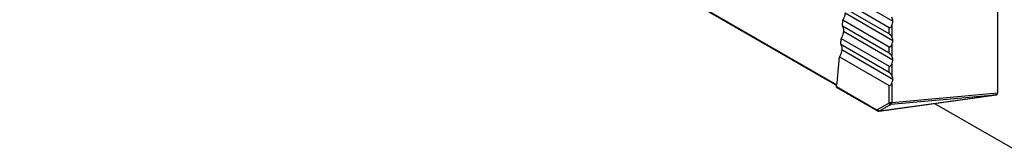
# Model space of a CAD drawing. Header units: millimetres. Extents: x 0 to 1956, y 0 to 1511.
# Tile 37 of 56: x 1445 to 1591, y 915 to 934. Entities that reach past the tile are written whole.
import ezdxf

# ---------------------------------------------------------------- set-up
doc = ezdxf.new("R2010")
doc.units = ezdxf.units.MM
doc.header["$LTSCALE"] = 7

msp = doc.modelspace()

# ---------------------------------------------------------------- linework, layer by layer
for p, q in [((1589.98, 1117.21), (1589.98, 922.79)), ((1589.99, 1117.39), (1589.99, 923.17)), ((1445.21, 993.82), (1566.19, 923.98)), ((1445.28, 993.66), (1566.18, 923.87)), ((1567.65, 937.35), (1574.47, 933.41)), ((1567.33, 936.3), (1573.95, 932.48)), ((1573.95, 931.51), (1567.25, 935.38)), ((1567.42, 934.62), (1574.47, 930.55)), ((1567.09, 933.58), (1573.95, 929.62)), ((1573.95, 928.66), (1567.01, 932.66)), ((1567.18, 931.91), (1574.47, 927.7)), ((1573.95, 931.51), (1573.95, 932.48)), ((1574.33, 932.77), (1574.33, 931.13)), ((1566.85, 930.86), (1573.95, 926.76)), ((1573.95, 925.8), (1566.76, 929.95)), ((1566.93, 929.19), (1574.47, 924.84)), ((1573.95, 928.66), (1573.95, 929.62)), ((1574.33, 929.91), (1574.33, 928.27)), ((1566.59, 928.15), (1573.95, 923.9)), ((1573.95, 925.8), (1573.95, 926.76)), ((1574.33, 927.05), (1574.33, 925.41)), ((1566.16, 923.72), (1572.02, 920.34)), ((1566.2, 923.58), (1572.09, 920.18)), ((1573.95, 921.41), (1573.95, 923.9)), ((1574.33, 924.2), (1574.33, 921.37)), ((1574.33, 921.37), (1589.98, 922.79)), ((1589.98, 923.16), (1589.99, 923.17)), ((1572.48, 920.09), (1589.84, 922.51)), ((1572.55, 920.12), (1589.07, 922.42)), ((1589.07, 922.42), (1574.2, 921.07)), ((1589.83, 922.52), (1589.89, 922.52)), ((1572.23, 920.31), (1573.89, 921.26)), ((1574.2, 921.07), (1572.55, 920.12)), ((1580.67, 921.23), (1592.19, 914.58))]:
    msp.add_line(p, q)
at = {"flags": 128}
for points in [[(1567.01, 932.66), (1567.02, 932.78), (1567.03, 932.89), (1567.04, 933.01), (1567.05, 933.12), (1567.06, 933.24), (1567.07, 933.35), (1567.08, 933.47), (1567.09, 933.58)], [(1566.76, 929.95), (1566.77, 930.06), (1566.78, 930.18), (1566.79, 930.29), (1566.8, 930.41), (1566.81, 930.52), (1566.82, 930.63), (1566.84, 930.75), (1566.85, 930.86)], [(1566.16, 923.72), (1566.22, 924.27), (1566.27, 924.83), (1566.33, 925.38), (1566.38, 925.93), (1566.43, 926.49), (1566.49, 927.04), (1566.54, 927.6), (1566.59, 928.15)], [(1589.99, 923.17), (1589.98, 923.12), (1589.98, 923.11)]]:
    msp.add_lwpolyline(points, dxfattribs=at)
for centre, radius, start, end in [((1574.26, 921.63), 0.444, 223.7283, 273.9871), ((1574.2, 921.9), 0.545, 242.8426, 283.76), ((1572.19, 920.32), 0.168, 172.8414, 235.6004), ((1572.55, 920.48), 0.358, 207.6616, 269.1119), ((1574.2, 921.43), 0.358, 207.6616, 269.1119)]:
    msp.add_arc(centre, radius, start, end)
for points, knots in [([(1567.42, 934.62), (1567.41, 934.59), (1567.41, 934.54), (1567.39, 934.45), (1567.38, 934.37), (1567.36, 934.29), (1567.35, 934.23), (1567.33, 934.17), (1567.3, 934.07), (1567.25, 933.93), (1567.17, 933.75), (1567.12, 933.64), (1567.09, 933.58)], [0, 0, 0, 0, 0.095209, 0.182489, 0.261837, 0.333254, 0.396739, 0.452292, 0.499913, 0.679019, 0.845715, 1, 1, 1, 1]), ([(1567.18, 931.91), (1567.17, 931.88), (1567.17, 931.82), (1567.15, 931.73), (1567.14, 931.65), (1567.12, 931.58), (1567.1, 931.51), (1567.09, 931.45), (1567.06, 931.35), (1567.01, 931.21), (1566.93, 931.03), (1566.87, 930.92), (1566.85, 930.86)], [0, 0, 0, 0, 0.0950769, 0.1822676, 0.2615716, 0.3329885, 0.3965179, 0.4521596, 0.4999132, 0.6789966, 0.845692, 1, 1, 1, 1]), ([(1567.01, 932.66), (1567.02, 932.65), (1567.05, 932.61), (1567.08, 932.56), (1567.11, 932.49), (1567.13, 932.42), (1567.16, 932.33), (1567.18, 932.23), (1567.19, 932.08), (1567.18, 931.97), (1567.18, 931.91)], [0, 0, 0, 0, 0.092191, 0.188309, 0.288356, 0.39233, 0.500233, 0.634693, 0.801287, 1, 1, 1, 1]), ([(1573.95, 932.48), (1573.96, 932.47), (1573.98, 932.46), (1574.01, 932.46), (1574.04, 932.46), (1574.08, 932.47), (1574.13, 932.49), (1574.2, 932.55), (1574.27, 932.64), (1574.31, 932.72), (1574.33, 932.77)], [0, 0, 0, 0, 0.0608704, 0.1216521, 0.1843187, 0.2506761, 0.3690545, 0.5009893, 0.7284807, 1, 1, 1, 1]), ([(1574.33, 931.13), (1574.32, 931.15), (1574.3, 931.19), (1574.26, 931.24), (1574.23, 931.29), (1574.18, 931.33), (1574.13, 931.38), (1574.07, 931.43), (1574.01, 931.48), (1573.97, 931.5), (1573.95, 931.51)], [0, 0, 0, 0, 0.141663, 0.271565, 0.390457, 0.499316, 0.630916, 0.749123, 0.878286, 1, 1, 1, 1]), ([(1566.93, 929.19), (1566.92, 929.16), (1566.92, 929.1), (1566.9, 929.02), (1566.89, 928.94), (1566.87, 928.86), (1566.85, 928.8), (1566.83, 928.74), (1566.8, 928.64), (1566.75, 928.5), (1566.68, 928.32), (1566.62, 928.21), (1566.59, 928.15)], [0, 0, 0, 0, 0.094954, 0.182063, 0.261327, 0.332743, 0.396314, 0.452037, 0.499913, 0.678976, 0.845671, 1, 1, 1, 1]), ([(1566.76, 929.95), (1566.77, 929.93), (1566.8, 929.9), (1566.83, 929.84), (1566.86, 929.78), (1566.89, 929.71), (1566.91, 929.62), (1566.93, 929.51), (1566.94, 929.37), (1566.93, 929.25), (1566.93, 929.19)], [0, 0, 0, 0, 0.092172, 0.188281, 0.288327, 0.392311, 0.500234, 0.63456, 0.801153, 1, 1, 1, 1]), ([(1573.95, 929.62), (1573.96, 929.61), (1573.98, 929.6), (1574.01, 929.6), (1574.04, 929.6), (1574.08, 929.61), (1574.13, 929.64), (1574.2, 929.69), (1574.27, 929.78), (1574.31, 929.87), (1574.33, 929.91)], [0, 0, 0, 0, 0.06087, 0.121652, 0.184319, 0.250676, 0.369054, 0.500989, 0.728481, 1, 1, 1, 1]), ([(1574.33, 928.27), (1574.32, 928.29), (1574.3, 928.33), (1574.26, 928.38), (1574.23, 928.43), (1574.18, 928.48), (1574.13, 928.52), (1574.07, 928.57), (1574.01, 928.62), (1573.97, 928.64), (1573.95, 928.66)], [0, 0, 0, 0, 0.141663, 0.271565, 0.390457, 0.499316, 0.630916, 0.749123, 0.878286, 1, 1, 1, 1]), ([(1573.95, 926.76), (1573.96, 926.76), (1573.98, 926.75), (1574.01, 926.74), (1574.04, 926.74), (1574.08, 926.75), (1574.13, 926.78), (1574.2, 926.83), (1574.27, 926.92), (1574.31, 927.01), (1574.33, 927.05)], [0, 0, 0, 0, 0.0608704, 0.1216521, 0.1843187, 0.2506761, 0.3690545, 0.5009893, 0.7284807, 1, 1, 1, 1]), ([(1574.33, 925.41), (1574.32, 925.43), (1574.3, 925.47), (1574.26, 925.52), (1574.23, 925.57), (1574.18, 925.62), (1574.13, 925.67), (1574.07, 925.72), (1574.01, 925.76), (1573.97, 925.79), (1573.95, 925.8)], [0, 0, 0, 0, 0.141663, 0.271565, 0.390457, 0.499316, 0.630916, 0.749123, 0.878286, 1, 1, 1, 1]), ([(1566.21, 923.57), (1566.21, 923.57), (1566.19, 923.57), (1566.16, 923.62), (1566.16, 923.69), (1566.16, 923.72)], [0, 0, 0, 0, 0.012451, 0.504792, 1, 1, 1, 1]), ([(1573.95, 923.9), (1573.96, 923.9), (1573.98, 923.89), (1574.01, 923.88), (1574.04, 923.88), (1574.08, 923.9), (1574.13, 923.92), (1574.2, 923.97), (1574.27, 924.07), (1574.31, 924.15), (1574.33, 924.2)], [0, 0, 0, 0, 0.06087, 0.121652, 0.184319, 0.250676, 0.369054, 0.500989, 0.728481, 1, 1, 1, 1]), ([(1589.89, 922.52), (1589.92, 922.55), (1589.94, 922.59), (1589.97, 922.68), (1589.98, 922.73), (1589.98, 922.79)], [0, 0, 0, 0, 0.5, 0.5, 1, 1, 1, 1]), ([(1574.33, 921.37), (1574.33, 921.35), (1574.33, 921.32), (1574.32, 921.27), (1574.3, 921.22), (1574.29, 921.2), (1574.29, 921.19)], [0, 0, 0, 0, 0.252409, 0.503145, 0.752307, 1, 1, 1, 1]), ([(1572.02, 920.34), (1572.06, 920.31), (1572.1, 920.3), (1572.17, 920.29), (1572.21, 920.3), (1572.23, 920.31)], [0, 0, 0, 0, 0.5, 0.5, 1, 1, 1, 1]), ([(1572.09, 920.18), (1572.12, 920.16), (1572.19, 920.12), (1572.33, 920.08), (1572.42, 920.09), (1572.48, 920.09)], [0, 0, 0, 0, 0.256841, 0.511224, 1, 1, 1, 1]), ([(1572.55, 920.12), (1572.54, 920.11), (1572.52, 920.1), (1572.49, 920.09), (1572.46, 920.09), (1572.43, 920.09), (1572.42, 920.09)], [0, 0, 0, 0, 0.231788, 0.47566, 0.731706, 1, 1, 1, 1]), ([(1574.29, 921.19), (1574.28, 921.17), (1574.27, 921.15), (1574.25, 921.12), (1574.23, 921.09), (1574.21, 921.08), (1574.2, 921.07)], [0, 0, 0, 0, 0.247693, 0.496855, 0.747591, 1, 1, 1, 1])]:
    msp.add_open_spline(points, degree=3, knots=knots)
for points in [[(1574.47, 933.41), (1574.47, 933.62), (1574.42, 933.82), (1574.33, 933.99)], [(1574.33, 932.77), (1574.42, 932.98), (1574.47, 933.2), (1574.47, 933.41)], [(1574.47, 930.55), (1574.47, 930.76), (1574.42, 930.96), (1574.33, 931.13)], [(1574.33, 929.91), (1574.42, 930.13), (1574.47, 930.35), (1574.47, 930.55)], [(1574.47, 927.7), (1574.47, 927.9), (1574.42, 928.1), (1574.33, 928.27)], [(1574.33, 927.05), (1574.42, 927.27), (1574.47, 927.49), (1574.47, 927.7)], [(1574.47, 924.84), (1574.47, 925.04), (1574.42, 925.24), (1574.33, 925.41)], [(1574.33, 924.2), (1574.42, 924.41), (1574.47, 924.63), (1574.47, 924.84)], [(1573.89, 921.26), (1573.91, 921.28), (1573.93, 921.3), (1573.94, 921.32)], [(1573.94, 921.32), (1573.95, 921.35), (1573.95, 921.38), (1573.95, 921.41)], [(1589.89, 922.52), (1589.62, 922.49), (1589.34, 922.45), (1589.07, 922.42)]]:
    msp.add_open_spline(points, degree=3)

doc.saveas('drawing.dxf')
